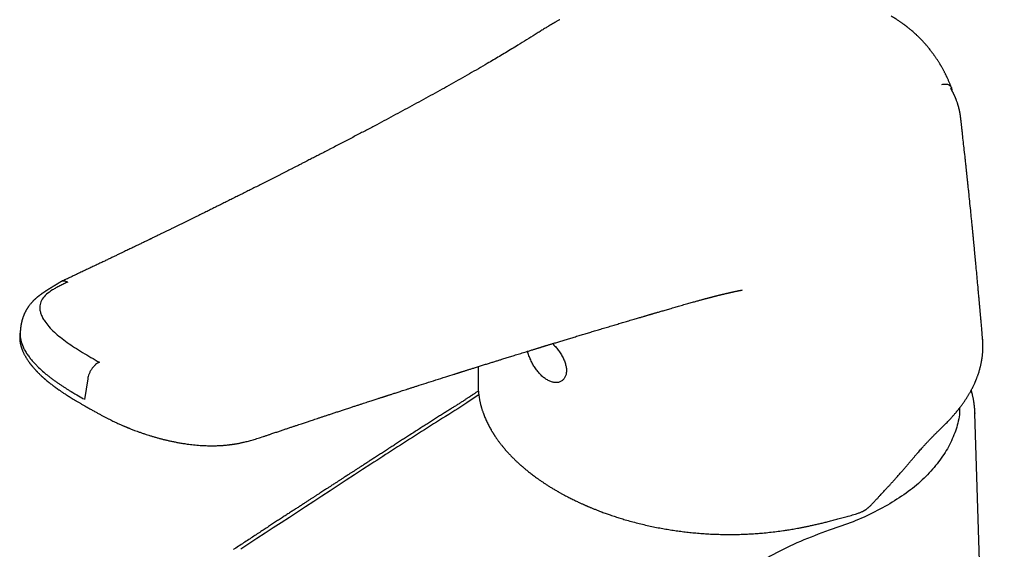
# Model space of a CAD drawing. Header units: millimetres. Extents: x 8 to 856, y 12 to 776.
# Tile 16 of 30: x 596 to 695, y 294 to 347. Entities that reach past the tile are written whole.
import ezdxf

# ---------------------------------------------------------------- set-up
doc = ezdxf.new("R2010")
doc.units = ezdxf.units.MM

msp = doc.modelspace()

# ---------------------------------------------------------------- linework, layer by layer
at = {"color": 7, "linetype": 'Continuous', "lineweight": 30}
for p, q in [((650.501, 346.949), (650.506, 346.951)), ((689.782, 340.096), (689.777, 340.111)), ((692.891, 314.887), (692.889, 314.921)), ((603.184, 310.954), (602.878, 308.866)), ((642.327, 310.31), (642.327, 310.276)), ((603.041, 308.149), (603.044, 308.147)), ((692.113, 307.519), (692.114, 307.468)), ((692.126, 307.448), (692.123, 307.521)), ((695.067, 211.971), (692.128, 307.468)), ((650.32, 299.643), (650.333, 299.636)), ((650.333, 299.636), (650.345, 299.629)), ((681.882, 298.465), (681.945, 298.533)), ((681.945, 298.533), (682.256, 298.866)), ((679.972, 297.331), (680.156, 297.385))]:
    msp.add_line(p, q, dxfattribs=at)
for points, knots in [([(650.501, 346.949), (650.494, 346.945), (650.44, 346.916), (650.345, 346.863), (650.222, 346.794), (650.113, 346.732), (650.02, 346.679), (649.944, 346.635), (649.883, 346.601), (649.838, 346.575), (649.804, 346.555), (649.779, 346.54), (649.759, 346.529), (649.74, 346.517), (649.711, 346.501), (649.672, 346.477), (649.617, 346.445), (649.553, 346.407), (649.483, 346.365), (649.389, 346.309), (649.27, 346.238), (649.126, 346.149), (648.97, 346.053), (648.801, 345.948), (648.619, 345.835), (648.43, 345.716), (648.236, 345.595), (647.818, 345.333), (647.178, 344.932), (646.395, 344.447), (645.694, 344.018), (645.078, 343.645), (644.463, 343.277), (643.853, 342.915), (643.149, 342.502), (642.349, 342.036), (641.447, 341.518), (640.539, 341.002), (639.626, 340.487), (638.707, 339.974), (637.475, 339.292), (635.924, 338.443), (634.047, 337.429), (632.62, 336.668), (631.652, 336.155), (631.149, 335.89), (630.645, 335.624), (630.136, 335.357), (629.621, 335.087), (629.097, 334.814), (628.564, 334.536), (628.02, 334.253), (627.57, 334.02), (627.218, 333.838), (626.971, 333.71), (626.728, 333.584), (626.494, 333.464), (626.269, 333.348), (626.042, 333.231), (625.814, 333.113), (625.586, 332.996), (625.371, 332.886), (625.182, 332.789), (625.017, 332.704), (624.871, 332.629), (624.725, 332.554), (624.573, 332.476), (624.394, 332.385), (624.187, 332.279), (623.949, 332.158), (623.71, 332.036), (623.471, 331.913), (623.233, 331.792), (622.984, 331.665), (622.726, 331.534), (622.463, 331.4), (622.199, 331.267), (621.937, 331.134), (621.585, 330.955), (621.145, 330.733), (620.619, 330.467), (620.107, 330.209), (619.61, 329.959), (619.124, 329.716), (618.643, 329.474), (618.162, 329.234), (617.68, 328.993), (617.199, 328.753), (616.73, 328.52), (616.273, 328.293), (615.828, 328.072), (615.375, 327.848), (614.913, 327.619), (614.439, 327.386), (614.032, 327.185), (613.694, 327.019), (613.427, 326.888), (613.158, 326.755), (612.885, 326.621), (612.609, 326.486), (612.333, 326.351), (612.06, 326.218), (611.774, 326.078), (611.477, 325.933), (611.171, 325.784), (610.88, 325.642), (610.603, 325.507), (610.364, 325.391), (610.163, 325.293), (609.997, 325.213), (609.842, 325.137), (609.708, 325.073), (609.594, 325.017), (609.498, 324.971), (609.408, 324.927), (609.303, 324.877), (609.178, 324.816), (609.028, 324.743), (608.864, 324.664), (608.686, 324.578), (608.515, 324.496), (608.353, 324.417), (608.202, 324.345), (608.043, 324.268), (607.874, 324.186), (607.695, 324.1), (607.507, 324.01), (607.308, 323.914), (607.098, 323.813), (606.862, 323.7), (606.598, 323.573), (606.305, 323.433), (605.997, 323.285), (605.672, 323.13), (605.332, 322.968), (604.976, 322.798), (604.604, 322.62), (604.216, 322.436), (603.812, 322.244), (603.393, 322.045), (602.957, 321.839), (602.514, 321.629), (602.065, 321.417), (601.61, 321.203), (601.141, 320.982), (600.764, 320.805), (600.544, 320.701), (600.484, 320.673)], [0, 0, 0, 0, 0.000449, 0.003257, 0.005774, 0.007995, 0.009919, 0.011544, 0.01272, 0.013666, 0.014365, 0.014847, 0.015218, 0.015621, 0.016056, 0.017008, 0.018086, 0.019509, 0.021002, 0.022559, 0.025496, 0.028629, 0.031965, 0.035764, 0.039794, 0.044054, 0.048419, 0.052774, 0.072118, 0.091337, 0.105, 0.11854, 0.131912, 0.145114, 0.158148, 0.177272, 0.196344, 0.215418, 0.234495, 0.253573, 0.272648, 0.310794, 0.34894, 0.387088, 0.39716, 0.407232, 0.417304, 0.427419, 0.437747, 0.448113, 0.458701, 0.469509, 0.480537, 0.485455, 0.490404, 0.49522, 0.499846, 0.504282, 0.508528, 0.513289, 0.517786, 0.522019, 0.525989, 0.528975, 0.531792, 0.534608, 0.537593, 0.540747, 0.545132, 0.549807, 0.554771, 0.55923, 0.5639, 0.56878, 0.573869, 0.579078, 0.584243, 0.58936, 0.59443, 0.6049, 0.615163, 0.625217, 0.634811, 0.644212, 0.653549, 0.662885, 0.672222, 0.681559, 0.690895, 0.699454, 0.70802, 0.716736, 0.725654, 0.734774, 0.744096, 0.749162, 0.754285, 0.759466, 0.764705, 0.770002, 0.775353, 0.780605, 0.785681, 0.791812, 0.797665, 0.803239, 0.808535, 0.813552, 0.816898, 0.820091, 0.823054, 0.825778, 0.827751, 0.829576, 0.831255, 0.832933, 0.835546, 0.838415, 0.841539, 0.844918, 0.848553, 0.851299, 0.854174, 0.857184, 0.860387, 0.863807, 0.867375, 0.871151, 0.875135, 0.879327, 0.884589, 0.890146, 0.895998, 0.902145, 0.908586, 0.915323, 0.922354, 0.92968, 0.937301, 0.945216, 0.953427, 0.961932, 0.970222, 0.978773, 0.987587, 0.996662, 1, 1, 1, 1]), ([(689.787, 340.093), (689.78, 340.11), (689.767, 340.147), (689.745, 340.203), (689.714, 340.281), (689.674, 340.381), (689.625, 340.502), (689.572, 340.629), (689.516, 340.759), (689.458, 340.891), (689.401, 341.017), (689.348, 341.13), (689.304, 341.225), (689.264, 341.307), (689.226, 341.385), (689.183, 341.473), (689.135, 341.568), (689.084, 341.669), (689.027, 341.778), (688.965, 341.894), (688.898, 342.017), (688.832, 342.135), (688.774, 342.237), (688.724, 342.322), (688.681, 342.396), (688.637, 342.47), (688.587, 342.553), (688.53, 342.646), (688.465, 342.751), (688.393, 342.862), (688.319, 342.977), (688.246, 343.086), (688.176, 343.189), (688.112, 343.282), (688.054, 343.365), (687.996, 343.446), (687.938, 343.526), (687.877, 343.609), (687.815, 343.692), (687.75, 343.778), (687.667, 343.886), (687.568, 344.012), (687.453, 344.154), (687.343, 344.287), (687.247, 344.4), (687.165, 344.494), (687.097, 344.57), (687.035, 344.64), (686.968, 344.714), (686.892, 344.796), (686.805, 344.889), (686.71, 344.988), (686.607, 345.093), (686.495, 345.204), (686.376, 345.321), (686.247, 345.443), (686.109, 345.57), (685.96, 345.704), (685.83, 345.817), (685.724, 345.907), (685.645, 345.973), (685.563, 346.04), (685.481, 346.107), (685.403, 346.169), (685.333, 346.224), (685.278, 346.267), (685.235, 346.299), (685.204, 346.323), (685.181, 346.341), (685.161, 346.355), (685.138, 346.373), (685.102, 346.4), (685.052, 346.437), (684.986, 346.486), (684.909, 346.541), (684.821, 346.604), (684.724, 346.672), (684.614, 346.747), (684.491, 346.83), (684.355, 346.918), (684.208, 347.012), (684.048, 347.111), (683.891, 347.205), (683.787, 347.264), (683.741, 347.291)], [0, 0, 0, 0, 0.005581, 0.011764, 0.018236, 0.030853, 0.044236, 0.057817, 0.07255, 0.08747, 0.102114, 0.115032, 0.126118, 0.134225, 0.143121, 0.153132, 0.16426, 0.176128, 0.18816, 0.202545, 0.217148, 0.23161, 0.244467, 0.253997, 0.26229, 0.271006, 0.281103, 0.292581, 0.305156, 0.319793, 0.334051, 0.347929, 0.361187, 0.373062, 0.383496, 0.393167, 0.404408, 0.414478, 0.425633, 0.437134, 0.448406, 0.468556, 0.487894, 0.506031, 0.522862, 0.534865, 0.545529, 0.554939, 0.564554, 0.576954, 0.590392, 0.604866, 0.620377, 0.636926, 0.654783, 0.67321, 0.692987, 0.714114, 0.736589, 0.747118, 0.757919, 0.768991, 0.780334, 0.791164, 0.800444, 0.80817, 0.813206, 0.817259, 0.82033, 0.822433, 0.824889, 0.829652, 0.836298, 0.844825, 0.855233, 0.866157, 0.878589, 0.892531, 0.907981, 0.924939, 0.943061, 0.962637, 0.983665, 1, 1, 1, 1]), ([(688.808, 340.461), (688.874, 340.474), (689.007, 340.501), (689.194, 340.506), (689.369, 340.48), (689.525, 340.419), (689.651, 340.318), (689.735, 340.212), (689.765, 340.128), (689.775, 340.102)], [0, 0, 0, 0, 0.150332, 0.303094, 0.457162, 0.612251, 0.768803, 0.926293, 1, 1, 1, 1]), ([(689.953, 339.605), (689.95, 339.611), (689.944, 339.623), (689.935, 339.642), (689.925, 339.663), (689.913, 339.686), (689.897, 339.716), (689.88, 339.749), (689.862, 339.781), (689.847, 339.809), (689.828, 339.841), (689.803, 339.885), (689.766, 339.944), (689.733, 339.997), (689.711, 340.029), (689.704, 340.039)], [0, 0, 0, 0, 0.044548, 0.09212, 0.140705, 0.196244, 0.258699, 0.349986, 0.426498, 0.486301, 0.53579, 0.64298, 0.776334, 0.933238, 1, 1, 1, 1]), ([(689.854, 339.796), (689.851, 339.826), (689.842, 339.898), (689.818, 339.998), (689.793, 340.065), (689.782, 340.096)], [0, 0, 0, 0, 0.27253, 0.660893, 1, 1, 1, 1]), ([(690.692, 337.144), (690.689, 337.175), (690.682, 337.235), (690.67, 337.317), (690.66, 337.389), (690.651, 337.449), (690.642, 337.5), (690.635, 337.543), (690.628, 337.581), (690.621, 337.62), (690.612, 337.667), (690.601, 337.723), (690.588, 337.785), (690.575, 337.848), (690.562, 337.907), (690.549, 337.96), (690.537, 338.01), (690.525, 338.06), (690.51, 338.116), (690.494, 338.177), (690.478, 338.237), (690.462, 338.294), (690.443, 338.358), (690.421, 338.433), (690.394, 338.517), (690.359, 338.623), (690.317, 338.746), (690.274, 338.861), (690.24, 338.952), (690.212, 339.022), (690.181, 339.098), (690.149, 339.175), (690.119, 339.246), (690.09, 339.312), (690.062, 339.373), (690.035, 339.433), (690.005, 339.497), (689.978, 339.555), (689.959, 339.592), (689.952, 339.606)], [0, 0, 0, 0, 0.036203, 0.068618, 0.097252, 0.122117, 0.143403, 0.160966, 0.175223, 0.189172, 0.206466, 0.230836, 0.256123, 0.281834, 0.306323, 0.327533, 0.345836, 0.365693, 0.388399, 0.413802, 0.438637, 0.461582, 0.482662, 0.516356, 0.552399, 0.585717, 0.644623, 0.703003, 0.72757, 0.756296, 0.789028, 0.822118, 0.850674, 0.877809, 0.903412, 0.927481, 0.952865, 0.98282, 1, 1, 1, 1]), ([(692.895, 314.921), (692.888, 315.002), (692.873, 315.187), (692.848, 315.471), (692.823, 315.768), (692.799, 316.047), (692.776, 316.307), (692.755, 316.548), (692.736, 316.77), (692.718, 316.97), (692.702, 317.149), (692.688, 317.309), (692.675, 317.454), (692.662, 317.602), (692.649, 317.755), (692.635, 317.912), (692.622, 318.056), (692.611, 318.18), (692.601, 318.293), (692.591, 318.403), (692.58, 318.524), (692.567, 318.667), (692.552, 318.834), (692.535, 319.026), (692.516, 319.236), (692.496, 319.46), (692.474, 319.694), (692.434, 320.133), (692.376, 320.77), (692.299, 321.603), (692.226, 322.384), (692.157, 323.114), (692.109, 323.62), (692.077, 323.947), (692.063, 324.099), (692.048, 324.25), (692.034, 324.4), (692.02, 324.548), (692.006, 324.689), (691.993, 324.82), (691.982, 324.937), (691.972, 325.043), (691.963, 325.135), (691.955, 325.216), (691.948, 325.283), (691.943, 325.34), (691.937, 325.401), (691.929, 325.476), (691.92, 325.572), (691.909, 325.685), (691.896, 325.819), (691.88, 325.976), (691.862, 326.156), (691.843, 326.356), (691.821, 326.576), (691.797, 326.814), (691.772, 327.065), (691.746, 327.321), (691.721, 327.578), (691.642, 328.359), (691.562, 329.13), (691.483, 329.892), (691.459, 330.119), (691.436, 330.346), (691.412, 330.568), (691.39, 330.779), (691.37, 330.975), (691.351, 331.152), (691.334, 331.308), (691.32, 331.443), (691.308, 331.559), (691.297, 331.66), (691.287, 331.755), (691.276, 331.852), (691.265, 331.959), (691.251, 332.085), (691.236, 332.233), (691.217, 332.402), (691.197, 332.588), (691.175, 332.79), (691.128, 333.228), (691.059, 333.859), (690.969, 334.676), (690.904, 335.261), (690.861, 335.646), (690.841, 335.83), (690.822, 336.001), (690.804, 336.159), (690.788, 336.303), (690.773, 336.433), (690.76, 336.55), (690.748, 336.654), (690.739, 336.736), (690.731, 336.806), (690.723, 336.872), (690.714, 336.952), (690.704, 337.046), (690.696, 337.112), (690.692, 337.147)], [0, 0, 0, 0, 0.01078, 0.024807, 0.037982, 0.050519, 0.062171, 0.072939, 0.082822, 0.091821, 0.099797, 0.10692, 0.113275, 0.119269, 0.126826, 0.133833, 0.140288, 0.146193, 0.1506, 0.155484, 0.160921, 0.16691, 0.174761, 0.183395, 0.192812, 0.203012, 0.213683, 0.224332, 0.262139, 0.299592, 0.336689, 0.367538, 0.398092, 0.40491, 0.411713, 0.418502, 0.425275, 0.432033, 0.438463, 0.444329, 0.44963, 0.454367, 0.458539, 0.462147, 0.465189, 0.467667, 0.469844, 0.473432, 0.477756, 0.482818, 0.488617, 0.495843, 0.503962, 0.512971, 0.522872, 0.533664, 0.545075, 0.556657, 0.56823, 0.579794, 0.66213, 0.672389, 0.682641, 0.692886, 0.703077, 0.712652, 0.721446, 0.729459, 0.736693, 0.742523, 0.747723, 0.752295, 0.756278, 0.76052, 0.765354, 0.770781, 0.777651, 0.785283, 0.793677, 0.802833, 0.81275, 0.852899, 0.888354, 0.923439, 0.932263, 0.940592, 0.948327, 0.955468, 0.962016, 0.96787, 0.973151, 0.977859, 0.981995, 0.984331, 0.987308, 0.990949, 0.995256, 1, 1, 1, 1]), ([(600.38, 320.613), (600.373, 320.608), (600.352, 320.593), (600.313, 320.567), (600.261, 320.533), (600.197, 320.492), (600.124, 320.446), (600.059, 320.405), (600.007, 320.373), (599.972, 320.351), (599.94, 320.331), (599.908, 320.311), (599.875, 320.291), (599.84, 320.27), (599.805, 320.248), (599.771, 320.228), (599.742, 320.21), (599.719, 320.195), (599.699, 320.183), (599.679, 320.171), (599.658, 320.158), (599.634, 320.143), (599.605, 320.125), (599.571, 320.105), (599.536, 320.083), (599.504, 320.064), (599.477, 320.047), (599.451, 320.031), (599.422, 320.013), (599.387, 319.992), (599.347, 319.967), (599.308, 319.943), (599.274, 319.922), (599.248, 319.906), (599.223, 319.89), (599.194, 319.872), (599.158, 319.85), (599.122, 319.827), (599.089, 319.806), (599.061, 319.788), (599.032, 319.769), (598.998, 319.748), (598.963, 319.725), (598.928, 319.702), (598.896, 319.681), (598.867, 319.662), (598.839, 319.644), (598.808, 319.623), (598.773, 319.6), (598.738, 319.576), (598.709, 319.556), (598.682, 319.537), (598.654, 319.518), (598.621, 319.495), (598.585, 319.47), (598.546, 319.442), (598.508, 319.415), (598.474, 319.39), (598.445, 319.369), (598.42, 319.35), (598.391, 319.328), (598.357, 319.302), (598.321, 319.275), (598.287, 319.248), (598.253, 319.222), (598.222, 319.197), (598.18, 319.163), (598.136, 319.127), (598.074, 319.075), (598.017, 319.026), (597.962, 318.977), (597.913, 318.933), (597.868, 318.891), (597.82, 318.845), (597.77, 318.796), (597.721, 318.747), (597.669, 318.694), (597.613, 318.633), (597.544, 318.558), (597.47, 318.471), (597.393, 318.378), (597.324, 318.288), (597.269, 318.213), (597.228, 318.155), (597.198, 318.112), (597.168, 318.067), (597.139, 318.022), (597.107, 317.972), (597.076, 317.92), (597.044, 317.866), (597.014, 317.814), (596.987, 317.765), (596.961, 317.717), (596.936, 317.668), (596.91, 317.618), (596.885, 317.565), (596.858, 317.509), (596.831, 317.449), (596.807, 317.393), (596.782, 317.333), (596.754, 317.264), (596.724, 317.185), (596.697, 317.108), (596.67, 317.029), (596.646, 316.953), (596.625, 316.882), (596.605, 316.813), (596.586, 316.74), (596.568, 316.666), (596.551, 316.593), (596.534, 316.517), (596.519, 316.441), (596.505, 316.367), (596.493, 316.293), (596.48, 316.215), (596.469, 316.137), (596.459, 316.058), (596.449, 315.973), (596.441, 315.885), (596.434, 315.806), (596.429, 315.731), (596.424, 315.658), (596.421, 315.591), (596.418, 315.533), (596.417, 315.48), (596.416, 315.441), (596.415, 315.421), (596.415, 315.417)], [0, 0, 0, 0, 0.006919, 0.020165, 0.034738, 0.051016, 0.068889, 0.086418, 0.095195, 0.10259, 0.108934, 0.115534, 0.122849, 0.129094, 0.136638, 0.143799, 0.149628, 0.154122, 0.157871, 0.161764, 0.165811, 0.170241, 0.175916, 0.182917, 0.189886, 0.196455, 0.201257, 0.205791, 0.211101, 0.218151, 0.225815, 0.233751, 0.240448, 0.244668, 0.248815, 0.254254, 0.261001, 0.26888, 0.274853, 0.279403, 0.284687, 0.290963, 0.297935, 0.304253, 0.310456, 0.315749, 0.32037, 0.326007, 0.332951, 0.339546, 0.34518, 0.349316, 0.354364, 0.361047, 0.368915, 0.375881, 0.382611, 0.388702, 0.393749, 0.397879, 0.402959, 0.409638, 0.417022, 0.422721, 0.427251, 0.432676, 0.439456, 0.452804, 0.4632, 0.474667, 0.485973, 0.495192, 0.503415, 0.512792, 0.523268, 0.532952, 0.542509, 0.554455, 0.567909, 0.585249, 0.601844, 0.617766, 0.631786, 0.639999, 0.646408, 0.652822, 0.661423, 0.668159, 0.676597, 0.685368, 0.693137, 0.700145, 0.707367, 0.714414, 0.721661, 0.729217, 0.737184, 0.745798, 0.754141, 0.760775, 0.770343, 0.782482, 0.792327, 0.801566, 0.813459, 0.821822, 0.829161, 0.839889, 0.849341, 0.85711, 0.867199, 0.877655, 0.885588, 0.894241, 0.904976, 0.914272, 0.922461, 0.933768, 0.945047, 0.95398, 0.962353, 0.971935, 0.979897, 0.986174, 0.992893, 0.998759, 1, 1, 1, 1]), ([(601.186, 320.647), (601.053, 320.584), (600.786, 320.459), (600.386, 320.265), (600.009, 320.068), (599.535, 319.794), (599.027, 319.425), (598.588, 318.929), (598.379, 318.391), (598.374, 317.9), (598.483, 317.468), (598.645, 317.094), (598.906, 316.659), (599.294, 316.165), (599.821, 315.628), (600.439, 315.096), (601.113, 314.588), (601.864, 314.081), (602.66, 313.589), (603.504, 313.094), (604.071, 312.77), (604.354, 312.607)], [0, 0, 0, 0, 0.031187, 0.062344, 0.09519, 0.124565, 0.186985, 0.249299, 0.311722, 0.374427, 0.414618, 0.456288, 0.499723, 0.56091, 0.624631, 0.685972, 0.749677, 0.808991, 0.874499, 0.937223, 1, 1, 1, 1]), ([(601.185, 320.648), (601.124, 320.671), (601.001, 320.72), (600.815, 320.746), (600.633, 320.73), (600.486, 320.684), (600.411, 320.628), (600.384, 320.608)], [0, 0, 0, 0, 0.2072369, 0.4238775, 0.6474515, 0.8745732, 1, 1, 1, 1]), ([(603.044, 308.146), (603.104, 308.112), (603.274, 308.014), (603.551, 307.857), (603.87, 307.679), (604.173, 307.511), (604.461, 307.354), (604.735, 307.208), (604.997, 307.072), (605.246, 306.944), (605.484, 306.826), (605.709, 306.716), (605.92, 306.615), (606.115, 306.523), (606.295, 306.441), (606.46, 306.367), (606.607, 306.301), (606.738, 306.244), (606.852, 306.195), (606.95, 306.153), (607.032, 306.119), (607.1, 306.09), (607.154, 306.068), (607.198, 306.05), (607.238, 306.033), (607.283, 306.015), (607.341, 305.991), (607.434, 305.954), (607.561, 305.903), (607.721, 305.84), (607.918, 305.765), (608.154, 305.677), (608.434, 305.576), (608.736, 305.471), (609.034, 305.371), (609.327, 305.277), (609.613, 305.189), (609.915, 305.101), (610.221, 305.015), (610.53, 304.932), (610.842, 304.853), (611.168, 304.775), (611.508, 304.699), (611.862, 304.626), (612.231, 304.555), (612.614, 304.488), (612.978, 304.432), (613.32, 304.385), (613.639, 304.346), (613.964, 304.312), (614.29, 304.283), (614.608, 304.261), (614.905, 304.246), (615.18, 304.236), (615.434, 304.231), (615.673, 304.23), (615.896, 304.233), (616.104, 304.238), (616.293, 304.245), (616.465, 304.253), (616.619, 304.262), (616.76, 304.273), (616.891, 304.283), (617.038, 304.296), (617.21, 304.314), (617.368, 304.332), (617.491, 304.348), (617.568, 304.358), (617.632, 304.367), (617.679, 304.373), (617.714, 304.379), (617.747, 304.383), (617.784, 304.389), (617.827, 304.395), (617.877, 304.403), (617.947, 304.414), (618.041, 304.43), (618.16, 304.451), (618.289, 304.474), (618.424, 304.501), (618.564, 304.529), (618.709, 304.561), (618.879, 304.599), (619.074, 304.646), (619.295, 304.702), (619.524, 304.764), (619.762, 304.831), (620.009, 304.905), (620.265, 304.984), (620.528, 305.069), (620.8, 305.158), (621.081, 305.253), (621.367, 305.349), (621.69, 305.459), (622.042, 305.577), (622.418, 305.704), (622.779, 305.825), (623.124, 305.941), (623.452, 306.051), (623.763, 306.155), (624.056, 306.253), (624.335, 306.346), (624.586, 306.43), (624.811, 306.505), (625.012, 306.572), (625.207, 306.637), (625.402, 306.702), (625.604, 306.769), (625.831, 306.844), (626.082, 306.928), (626.36, 307.02), (626.652, 307.117), (626.961, 307.219), (627.286, 307.327), (627.628, 307.44), (627.985, 307.558), (628.357, 307.68), (628.744, 307.808), (629.146, 307.939), (629.532, 308.066), (629.892, 308.184), (630.217, 308.29), (630.525, 308.391), (630.818, 308.487), (631.096, 308.577), (631.353, 308.661), (631.59, 308.738), (631.808, 308.809), (632.012, 308.875), (632.202, 308.937), (632.369, 308.991), (632.515, 309.039), (632.641, 309.079), (632.756, 309.117), (632.859, 309.15), (632.951, 309.18), (633.025, 309.204), (633.082, 309.222), (633.126, 309.237), (633.17, 309.251), (633.221, 309.267), (633.279, 309.286), (633.36, 309.312), (633.465, 309.346), (633.599, 309.389), (633.75, 309.438), (633.92, 309.493), (634.106, 309.553), (634.308, 309.618), (634.527, 309.689), (634.763, 309.765), (635.017, 309.846), (635.287, 309.933), (635.574, 310.025), (635.871, 310.12), (636.386, 310.285), (637.128, 310.522), (638.095, 310.83), (639.032, 311.128), (639.674, 311.331), (640.023, 311.441), (640.116, 311.47), (640.203, 311.498), (640.279, 311.522), (640.343, 311.542), (640.395, 311.558), (640.441, 311.573), (640.487, 311.587), (640.538, 311.603), (640.596, 311.622), (640.663, 311.643), (640.749, 311.67), (640.858, 311.704), (640.992, 311.746), (641.13, 311.79), (641.269, 311.834), (641.408, 311.877), (641.557, 311.924), (641.716, 311.974), (641.886, 312.027), (642.065, 312.083), (642.327, 312.165), (642.661, 312.27), (643.061, 312.395), (643.442, 312.514), (643.805, 312.627), (644.15, 312.735), (644.477, 312.836), (644.766, 312.926), (645.018, 313.005), (645.243, 313.074), (645.47, 313.145), (645.706, 313.218), (645.953, 313.294), (646.211, 313.374), (646.474, 313.455), (646.74, 313.537), (647.011, 313.621), (647.251, 313.695), (647.458, 313.758), (647.629, 313.811), (647.794, 313.862), (647.949, 313.909), (648.088, 313.952), (648.213, 313.99), (648.32, 314.023), (648.412, 314.051), (648.486, 314.074), (648.544, 314.092), (648.59, 314.106), (648.636, 314.12), (648.691, 314.137), (648.761, 314.158), (648.841, 314.183), (648.928, 314.21), (649.024, 314.239), (649.131, 314.271), (649.25, 314.308), (649.381, 314.348), (649.516, 314.389), (649.654, 314.431), (649.884, 314.501), (650.208, 314.6), (650.631, 314.729), (651.065, 314.861), (651.511, 314.996), (651.969, 315.135), (652.439, 315.277), (652.915, 315.421), (653.396, 315.566), (653.881, 315.711), (654.379, 315.861), (654.89, 316.014), (655.415, 316.171), (655.85, 316.3), (656.191, 316.401), (656.435, 316.474), (656.681, 316.547), (656.93, 316.62), (657.179, 316.694), (657.436, 316.77), (657.695, 316.846), (657.95, 316.921), (658.188, 316.991), (658.397, 317.052), (658.58, 317.106), (658.738, 317.152), (658.882, 317.195), (659.014, 317.233), (659.132, 317.268), (659.242, 317.3), (659.342, 317.329), (659.431, 317.355), (659.508, 317.378), (659.57, 317.396), (659.626, 317.412), (659.681, 317.428), (659.746, 317.447), (659.825, 317.47), (659.916, 317.497), (660.028, 317.53), (660.161, 317.569), (660.319, 317.615), (660.494, 317.666), (660.682, 317.72), (660.881, 317.778), (661.09, 317.839), (661.315, 317.905), (661.555, 317.974), (661.805, 318.047), (662.057, 318.12), (662.302, 318.19), (662.556, 318.264), (662.818, 318.339), (663.085, 318.415), (663.336, 318.487), (663.572, 318.554), (663.792, 318.616), (663.996, 318.674), (664.185, 318.726), (664.359, 318.775), (664.516, 318.818), (664.651, 318.855), (664.771, 318.888), (664.883, 318.919), (665.004, 318.952), (665.133, 318.986), (665.249, 319.018), (665.35, 319.044), (665.427, 319.065), (665.497, 319.083), (665.548, 319.097), (665.585, 319.106), (665.611, 319.113), (665.641, 319.121), (665.682, 319.132), (665.734, 319.145), (665.795, 319.161), (665.862, 319.178), (665.933, 319.197), (666.004, 319.215), (666.07, 319.232), (666.142, 319.25), (666.217, 319.269), (666.294, 319.288), (666.368, 319.306), (666.443, 319.325), (666.523, 319.345), (666.603, 319.364), (666.688, 319.385), (666.782, 319.408), (666.888, 319.433), (667, 319.459), (667.108, 319.485), (667.206, 319.508), (667.293, 319.528), (667.377, 319.547), (667.464, 319.567), (667.556, 319.588), (667.641, 319.607), (667.716, 319.624), (667.78, 319.638), (667.838, 319.651), (667.889, 319.662), (667.938, 319.672), (667.99, 319.683), (668.06, 319.699), (668.143, 319.716), (668.238, 319.737), (668.332, 319.756), (668.426, 319.775), (668.499, 319.79), (668.552, 319.801), (668.585, 319.808), (668.616, 319.814), (668.647, 319.82), (668.681, 319.827), (668.716, 319.834), (668.746, 319.84), (668.772, 319.845), (668.791, 319.848), (668.801, 319.85), (668.8, 319.85), (668.8, 319.85)], [0, 0, 0, 0, 0.002957, 0.008415, 0.013619, 0.018569, 0.023183, 0.027552, 0.031675, 0.035553, 0.039258, 0.042706, 0.0459, 0.048838, 0.051521, 0.053949, 0.05612, 0.058026, 0.059678, 0.061078, 0.062261, 0.063216, 0.063994, 0.064596, 0.065076, 0.065706, 0.066525, 0.067532, 0.069655, 0.071901, 0.074266, 0.077844, 0.081667, 0.085733, 0.090045, 0.093606, 0.097336, 0.101241, 0.10532, 0.109109, 0.113036, 0.117102, 0.121306, 0.125648, 0.130128, 0.134748, 0.139508, 0.143209, 0.146988, 0.150847, 0.15476, 0.158525, 0.1621, 0.165289, 0.168308, 0.171156, 0.173833, 0.176338, 0.178674, 0.180719, 0.182612, 0.184354, 0.185944, 0.187496, 0.189849, 0.192412, 0.193477, 0.194531, 0.195365, 0.195949, 0.196346, 0.196734, 0.197207, 0.197765, 0.198407, 0.199134, 0.200497, 0.202081, 0.203798, 0.205605, 0.207503, 0.209491, 0.211571, 0.214579, 0.21776, 0.221114, 0.224638, 0.228407, 0.232347, 0.236459, 0.240744, 0.245202, 0.24983, 0.25444, 0.260683, 0.266682, 0.272437, 0.277951, 0.283224, 0.288167, 0.292876, 0.297351, 0.301591, 0.305006, 0.308251, 0.311331, 0.314448, 0.317727, 0.321169, 0.325435, 0.329927, 0.334645, 0.339589, 0.344867, 0.35038, 0.356128, 0.362112, 0.36833, 0.374784, 0.381466, 0.386926, 0.392132, 0.397083, 0.40178, 0.406223, 0.410412, 0.414129, 0.41762, 0.420885, 0.423924, 0.426737, 0.428909, 0.430924, 0.432771, 0.43443, 0.435902, 0.437179, 0.437979, 0.438607, 0.439297, 0.440109, 0.441043, 0.4421, 0.44395, 0.446085, 0.448505, 0.45121, 0.4542, 0.457414, 0.460903, 0.464668, 0.468707, 0.47302, 0.477609, 0.4824, 0.487192, 0.502193, 0.517833, 0.533366, 0.546947, 0.548466, 0.549984, 0.551394, 0.552608, 0.553626, 0.554447, 0.555072, 0.555831, 0.556622, 0.557517, 0.558572, 0.55979, 0.561632, 0.563755, 0.566158, 0.568187, 0.57038, 0.572737, 0.575258, 0.577943, 0.580792, 0.583768, 0.590367, 0.596678, 0.602701, 0.608436, 0.613883, 0.619042, 0.623914, 0.62754, 0.631001, 0.634545, 0.638262, 0.642153, 0.646217, 0.650455, 0.654557, 0.65881, 0.663214, 0.665879, 0.668597, 0.67126, 0.673678, 0.675888, 0.67784, 0.679531, 0.680964, 0.682137, 0.683051, 0.683706, 0.684287, 0.6852, 0.686327, 0.687576, 0.688949, 0.690445, 0.692063, 0.693986, 0.696056, 0.698197, 0.700359, 0.702542, 0.708988, 0.715609, 0.722405, 0.729377, 0.736525, 0.74387, 0.751441, 0.758803, 0.766367, 0.774132, 0.782099, 0.790267, 0.798637, 0.802383, 0.806168, 0.809993, 0.813856, 0.817758, 0.821585, 0.825832, 0.829793, 0.833468, 0.836857, 0.839509, 0.841956, 0.844197, 0.846232, 0.848062, 0.849686, 0.851337, 0.852702, 0.853817, 0.854889, 0.855597, 0.856408, 0.857418, 0.858629, 0.860039, 0.86165, 0.863804, 0.866235, 0.868944, 0.87193, 0.874924, 0.878152, 0.881615, 0.885313, 0.889243, 0.893174, 0.896953, 0.90058, 0.904924, 0.909029, 0.912894, 0.916519, 0.919905, 0.923051, 0.925957, 0.928624, 0.931051, 0.933239, 0.93485, 0.936579, 0.938441, 0.940437, 0.942567, 0.943833, 0.945093, 0.946168, 0.947042, 0.947489, 0.947857, 0.948263, 0.9489, 0.949772, 0.950678, 0.951746, 0.952911, 0.954013, 0.955043, 0.956002, 0.957365, 0.958552, 0.959564, 0.960844, 0.962086, 0.963316, 0.964582, 0.966066, 0.967762, 0.969542, 0.971381, 0.972864, 0.97421, 0.975485, 0.97686, 0.978342, 0.979879, 0.980932, 0.981998, 0.98297, 0.983784, 0.984489, 0.985326, 0.986328, 0.987943, 0.989434, 0.991058, 0.992658, 0.994196, 0.994848, 0.995447, 0.995949, 0.996483, 0.99716, 0.997856, 0.998422, 0.998953, 0.999586, 0.999978, 1, 1, 1, 1]), ([(596.424, 315.658), (596.423, 315.65), (596.416, 315.616), (596.406, 315.56), (596.395, 315.485), (596.386, 315.414), (596.379, 315.342), (596.374, 315.273), (596.371, 315.208), (596.369, 315.149), (596.369, 315.097), (596.369, 315.048), (596.37, 314.995), (596.373, 314.939), (596.376, 314.884), (596.38, 314.837), (596.384, 314.793), (596.389, 314.746), (596.396, 314.691), (596.405, 314.63), (596.414, 314.571), (596.424, 314.519), (596.433, 314.472), (596.443, 314.423), (596.456, 314.369), (596.469, 314.313), (596.484, 314.259), (596.497, 314.211), (596.511, 314.164), (596.527, 314.111), (596.546, 314.051), (596.567, 313.988), (596.587, 313.934), (596.604, 313.888), (596.62, 313.846), (596.639, 313.799), (596.671, 313.721), (596.715, 313.619), (596.771, 313.5), (596.826, 313.391), (596.883, 313.285), (596.94, 313.182), (597.007, 313.069), (597.084, 312.944), (597.173, 312.807), (597.245, 312.703), (597.297, 312.63), (597.328, 312.587), (597.362, 312.541), (597.401, 312.489), (597.444, 312.433), (597.489, 312.375), (597.531, 312.321), (597.57, 312.273), (597.604, 312.231), (597.648, 312.177), (597.708, 312.106), (597.787, 312.014), (597.877, 311.914), (597.956, 311.827), (598.018, 311.761), (598.056, 311.72), (598.087, 311.688), (598.111, 311.663), (598.136, 311.637), (598.166, 311.606), (598.207, 311.564), (598.274, 311.497), (598.364, 311.408), (598.477, 311.3), (598.572, 311.211), (598.645, 311.145), (598.69, 311.104), (598.727, 311.071), (598.757, 311.044), (598.78, 311.024), (598.801, 311.005), (598.826, 310.983), (598.859, 310.954), (598.9, 310.918), (598.949, 310.876), (599.005, 310.828), (599.099, 310.749), (599.227, 310.643), (599.388, 310.514), (599.545, 310.391), (599.667, 310.297), (599.756, 310.23), (599.812, 310.189), (599.868, 310.147), (599.923, 310.107), (599.974, 310.07), (600.017, 310.038), (600.051, 310.014), (600.076, 309.996), (600.105, 309.975), (600.146, 309.946), (600.205, 309.904), (600.279, 309.852), (600.366, 309.792), (600.468, 309.722), (600.582, 309.644), (600.708, 309.56), (600.844, 309.47), (600.995, 309.373), (601.16, 309.267), (601.338, 309.155), (601.532, 309.035), (601.74, 308.909), (601.962, 308.775), (602.199, 308.635), (602.449, 308.489), (602.712, 308.337), (602.91, 308.222), (603.021, 308.159), (603.04, 308.148)], [0, 0, 0, 0, 0.002133, 0.00934, 0.016535, 0.024326, 0.031294, 0.038831, 0.045764, 0.051906, 0.057419, 0.062439, 0.067861, 0.074768, 0.080632, 0.085792, 0.090258, 0.094871, 0.101326, 0.108605, 0.115519, 0.121357, 0.126226, 0.131658, 0.137761, 0.144668, 0.150971, 0.156318, 0.160842, 0.167113, 0.174482, 0.182117, 0.188914, 0.193664, 0.198248, 0.203693, 0.210063, 0.225988, 0.239642, 0.252266, 0.265209, 0.277747, 0.289271, 0.306132, 0.323029, 0.339471, 0.344782, 0.349981, 0.35538, 0.361895, 0.369586, 0.376454, 0.383671, 0.389849, 0.394871, 0.399523, 0.410361, 0.422031, 0.43508, 0.449535, 0.455861, 0.461164, 0.465445, 0.468704, 0.471227, 0.475496, 0.481119, 0.488093, 0.5023, 0.51699, 0.532149, 0.538661, 0.544314, 0.548965, 0.552613, 0.555258, 0.557483, 0.560433, 0.564553, 0.569587, 0.575537, 0.582395, 0.589535, 0.60913, 0.627708, 0.645294, 0.662616, 0.668733, 0.674859, 0.680995, 0.687142, 0.692906, 0.697549, 0.701174, 0.70378, 0.705761, 0.710617, 0.716951, 0.724764, 0.734049, 0.744783, 0.756964, 0.769773, 0.783867, 0.799246, 0.81591, 0.833858, 0.85309, 0.873604, 0.8954, 0.918476, 0.942831, 0.967994, 0.994394, 1, 1, 1, 1]), ([(596.429, 315.417), (596.424, 315.38), (596.389, 315.13), (596.509, 314.639), (596.73, 314.063), (597, 313.594), (597.237, 313.242), (597.489, 312.916), (597.746, 312.617), (598.002, 312.344), (598.34, 312.007), (598.741, 311.643), (599.161, 311.295), (599.487, 311.041), (599.755, 310.839), (600.023, 310.646), (600.29, 310.46), (600.554, 310.281), (600.816, 310.11), (601.074, 309.945), (601.493, 309.683), (602.06, 309.342), (602.549, 309.057), (602.78, 308.923)], [0, 0, 0, 0, 0.016088, 0.110309, 0.20663, 0.260477, 0.311006, 0.358212, 0.40207, 0.44255, 0.479637, 0.553684, 0.609009, 0.642045, 0.674232, 0.705568, 0.736047, 0.76567, 0.79444, 0.822357, 0.849422, 0.928922, 1, 1, 1, 1]), ([(688.9, 306.16), (688.96, 306.218), (689.077, 306.331), (689.243, 306.498), (689.396, 306.655), (689.538, 306.803), (689.668, 306.943), (689.787, 307.073), (689.895, 307.193), (689.993, 307.304), (690.081, 307.406), (690.159, 307.497), (690.228, 307.579), (690.288, 307.652), (690.34, 307.715), (690.383, 307.768), (690.418, 307.811), (690.448, 307.848), (690.478, 307.886), (690.508, 307.924), (690.542, 307.967), (690.58, 308.015), (690.625, 308.074), (690.68, 308.145), (690.741, 308.227), (690.808, 308.317), (690.886, 308.424), (690.972, 308.544), (691.063, 308.675), (691.149, 308.802), (691.23, 308.924), (691.307, 309.044), (691.38, 309.159), (691.451, 309.275), (691.522, 309.393), (691.596, 309.519), (691.672, 309.652), (691.75, 309.795), (691.829, 309.944), (691.906, 310.095), (691.978, 310.241), (692.042, 310.377), (692.092, 310.485), (692.129, 310.569), (692.155, 310.628), (692.176, 310.679), (692.192, 310.715), (692.202, 310.74), (692.211, 310.761), (692.222, 310.786), (692.235, 310.818), (692.251, 310.858), (692.269, 310.905), (692.294, 310.967), (692.325, 311.047), (692.362, 311.146), (692.401, 311.254), (692.449, 311.392), (692.502, 311.551), (692.556, 311.728), (692.603, 311.891), (692.642, 312.033), (692.673, 312.156), (692.699, 312.266), (692.724, 312.378), (692.749, 312.495), (692.769, 312.595), (692.785, 312.678), (692.796, 312.74), (692.807, 312.8), (692.815, 312.854), (692.823, 312.899), (692.828, 312.935), (692.832, 312.962), (692.836, 312.988), (692.841, 313.021), (692.848, 313.068), (692.856, 313.129), (692.865, 313.203), (692.875, 313.287), (692.885, 313.378), (692.896, 313.498), (692.908, 313.651), (692.918, 313.838), (692.924, 314.006), (692.926, 314.153), (692.926, 314.276), (692.924, 314.397), (692.921, 314.51), (692.916, 314.612), (692.911, 314.702), (692.907, 314.782), (692.902, 314.85), (692.898, 314.894), (692.897, 314.913)], [0, 0, 0, 0, 0.022287, 0.043331, 0.063135, 0.081703, 0.099038, 0.115141, 0.130015, 0.143662, 0.156082, 0.167277, 0.177249, 0.185996, 0.193678, 0.200081, 0.205205, 0.209466, 0.213538, 0.218599, 0.223388, 0.228882, 0.236039, 0.24451, 0.254295, 0.265305, 0.276397, 0.292411, 0.307838, 0.322679, 0.336933, 0.350601, 0.364345, 0.377055, 0.390639, 0.405097, 0.420433, 0.436648, 0.453746, 0.471299, 0.488045, 0.503319, 0.517119, 0.524558, 0.53147, 0.537207, 0.541411, 0.543696, 0.545669, 0.548438, 0.552018, 0.556409, 0.561609, 0.567617, 0.577196, 0.588296, 0.600759, 0.613116, 0.634019, 0.653439, 0.671381, 0.687852, 0.699972, 0.711648, 0.723871, 0.736668, 0.750038, 0.756814, 0.763728, 0.770552, 0.77646, 0.78138, 0.78531, 0.788252, 0.790293, 0.793957, 0.799121, 0.805784, 0.813946, 0.82347, 0.833444, 0.843704, 0.863251, 0.883758, 0.905226, 0.918571, 0.932263, 0.945859, 0.958208, 0.969251, 0.978826, 0.987142, 0.994199, 1, 1, 1, 1]), ([(649.783, 314.471), (649.829, 314.425), (649.925, 314.33), (650.068, 314.174), (650.213, 314.006), (650.353, 313.827), (650.485, 313.645), (650.61, 313.455), (650.727, 313.259), (650.834, 313.058), (650.928, 312.856), (651.008, 312.655), (651.073, 312.456), (651.123, 312.26), (651.158, 312.069), (651.176, 311.885), (651.178, 311.71), (651.164, 311.545), (651.135, 311.389), (651.091, 311.243), (651.032, 311.108), (650.958, 310.984), (650.871, 310.874), (650.77, 310.778), (650.655, 310.697), (650.526, 310.633), (650.386, 310.587), (650.239, 310.563), (650.085, 310.559), (649.927, 310.575), (649.763, 310.61), (649.598, 310.665), (649.432, 310.737), (649.321, 310.799), (649.266, 310.831)], [0, 0, 0, 0, 0.026154, 0.054368, 0.084213, 0.114154, 0.144097, 0.173946, 0.205435, 0.237035, 0.268634, 0.300121, 0.331737, 0.363471, 0.395203, 0.426819, 0.457903, 0.489093, 0.520288, 0.551378, 0.583189, 0.615105, 0.647021, 0.678833, 0.712059, 0.745416, 0.77876, 0.81197, 0.84357, 0.875303, 0.90703, 0.938624, 0.969312, 1, 1, 1, 1]), ([(649.266, 310.831), (649.215, 310.86), (649.111, 310.92), (648.956, 311.03), (648.8, 311.154), (648.649, 311.29), (648.502, 311.439), (648.361, 311.598), (648.224, 311.767), (648.093, 311.946), (647.969, 312.132), (647.853, 312.324), (647.743, 312.523), (647.639, 312.728), (647.543, 312.94), (647.455, 313.156), (647.378, 313.374), (647.32, 313.558), (647.293, 313.667), (647.283, 313.705)], [0, 0, 0, 0, 0.057531, 0.115903, 0.174702, 0.234376, 0.291907, 0.350242, 0.40898, 0.468533, 0.527275, 0.586754, 0.646599, 0.70718, 0.770482, 0.834196, 0.89921, 0.964678, 1, 1, 1, 1]), ([(604.354, 312.607), (604.293, 312.577), (604.166, 312.515), (603.972, 312.368), (603.78, 312.182), (603.601, 311.958), (603.445, 311.709), (603.321, 311.45), (603.231, 311.195), (603.199, 311.033), (603.184, 310.954)], [0, 0, 0, 0, 0.116931, 0.240315, 0.36845, 0.499159, 0.629988, 0.758469, 0.882392, 1, 1, 1, 1]), ([(642.313, 312.161), (642.313, 312.155), (642.313, 312.08), (642.314, 311.878), (642.313, 311.561), (642.313, 311.276), (642.312, 311.081), (642.311, 310.972), (642.311, 310.866), (642.31, 310.765), (642.31, 310.674), (642.31, 310.594), (642.311, 310.524), (642.311, 310.466), (642.311, 310.419), (642.312, 310.384), (642.312, 310.356), (642.312, 310.336), (642.313, 310.32), (642.313, 310.312), (642.313, 310.309)], [0, 0, 0, 0, 0.01049, 0.124632, 0.334885, 0.535121, 0.595988, 0.65587, 0.714769, 0.770732, 0.820653, 0.86233, 0.898577, 0.929415, 0.95116, 0.969142, 0.980665, 0.990039, 0.996395, 1, 1, 1, 1]), ([(642.313, 310.299), (642.314, 310.269), (642.315, 310.204), (642.319, 310.106), (642.324, 310.002), (642.328, 309.933), (642.33, 309.898)], [0, 0, 0, 0, 0.215493, 0.456654, 0.723709, 1, 1, 1, 1]), ([(642.343, 309.73), (642.343, 309.73), (642.299, 309.699), (642.215, 309.641), (642.095, 309.558), (641.986, 309.484), (641.888, 309.417), (641.8, 309.358), (641.724, 309.307), (641.661, 309.264), (641.608, 309.229), (641.56, 309.197), (641.51, 309.163), (641.452, 309.125), (641.382, 309.079), (641.299, 309.024), (641.202, 308.96), (641.093, 308.89), (640.974, 308.812), (640.843, 308.728), (640.702, 308.637), (640.509, 308.513), (640.263, 308.357), (639.962, 308.166), (639.64, 307.963), (639.296, 307.746), (638.932, 307.516), (638.553, 307.276), (638.161, 307.027), (637.755, 306.769), (637.336, 306.501), (636.902, 306.225), (636.455, 305.938), (635.995, 305.643), (635.555, 305.361), (635.139, 305.093), (634.748, 304.842), (634.352, 304.587), (633.958, 304.332), (633.553, 304.071), (633.143, 303.807), (632.729, 303.539), (632.332, 303.282), (631.951, 303.036), (631.586, 302.8), (631.238, 302.574), (630.915, 302.365), (630.616, 302.171), (630.34, 301.993), (630.077, 301.823), (629.829, 301.661), (629.594, 301.509), (629.382, 301.372), (629.193, 301.249), (629.025, 301.14), (628.868, 301.039), (628.723, 300.945), (628.591, 300.859), (628.47, 300.781), (628.357, 300.707), (628.242, 300.633), (628.117, 300.552), (627.98, 300.463), (627.83, 300.366), (627.691, 300.276), (627.564, 300.194), (627.449, 300.119), (627.322, 300.037), (627.182, 299.946), (627.031, 299.848), (626.857, 299.735), (626.658, 299.606), (626.433, 299.46), (626.191, 299.304), (625.943, 299.142), (625.689, 298.978), (625.431, 298.81), (625.159, 298.634), (624.874, 298.449), (624.576, 298.255), (624.264, 298.053), (623.94, 297.842), (623.602, 297.622), (623.25, 297.393), (622.886, 297.156), (622.508, 296.91), (622.117, 296.655), (621.713, 296.391), (621.296, 296.118), (620.865, 295.837), (620.415, 295.542), (619.943, 295.233), (619.45, 294.91), (618.943, 294.576), (618.422, 294.234), (618.038, 293.981), (617.828, 293.842), (617.796, 293.821)], [0, 0, 0, 0, 0.000058, 0.005752, 0.010954, 0.015663, 0.01988, 0.023604, 0.026835, 0.02957, 0.031677, 0.033482, 0.03556, 0.037964, 0.040694, 0.044261, 0.048267, 0.052711, 0.057594, 0.062918, 0.068682, 0.074797, 0.086412, 0.098532, 0.111157, 0.125239, 0.139892, 0.155114, 0.170906, 0.187269, 0.204201, 0.221704, 0.239778, 0.258422, 0.277638, 0.293138, 0.30899, 0.325196, 0.341338, 0.356985, 0.374469, 0.39129, 0.407446, 0.422938, 0.437766, 0.451929, 0.465429, 0.477219, 0.488452, 0.499126, 0.509242, 0.5188, 0.5278, 0.535069, 0.541927, 0.548319, 0.55421, 0.5596, 0.564491, 0.56888, 0.573462, 0.578527, 0.584104, 0.590193, 0.596795, 0.601014, 0.605699, 0.610875, 0.616542, 0.622701, 0.629351, 0.637819, 0.646971, 0.656805, 0.667321, 0.677288, 0.6878, 0.698856, 0.710456, 0.722601, 0.735291, 0.748525, 0.762303, 0.776627, 0.791495, 0.806908, 0.822866, 0.839369, 0.856417, 0.87401, 0.892148, 0.911734, 0.931919, 0.952702, 0.974083, 0.996063, 1, 1, 1, 1]), ([(642.388, 309.327), (641.987, 309.057), (640.81, 308.265), (638.759, 306.992), (636.35, 305.459), (633.948, 303.922), (627.981, 300.064), (622.859, 296.698), (618.525, 293.851)], [0, 0, 0, 0, 0.051549, 0.151392, 0.251225, 0.351057, 0.450894, 1, 1, 1, 1]), ([(642.332, 309.88), (642.334, 309.845), (642.339, 309.768), (642.35, 309.65), (642.363, 309.523), (642.382, 309.357), (642.412, 309.149), (642.446, 308.95), (642.474, 308.799), (642.494, 308.703), (642.513, 308.615), (642.532, 308.531), (642.55, 308.453), (642.568, 308.381), (642.584, 308.32), (642.597, 308.269), (642.609, 308.224), (642.621, 308.179), (642.635, 308.128), (642.654, 308.063), (642.677, 307.983), (642.707, 307.885), (642.741, 307.779), (642.778, 307.668), (642.826, 307.529), (642.887, 307.362), (642.963, 307.167), (643.047, 306.966), (643.137, 306.761), (643.233, 306.558), (643.33, 306.363), (643.426, 306.177), (643.522, 306), (643.604, 305.856), (643.671, 305.741), (643.72, 305.659), (643.765, 305.586), (643.8, 305.528), (643.828, 305.483), (643.85, 305.449), (643.872, 305.414), (643.898, 305.372), (643.931, 305.322), (643.97, 305.262), (644.015, 305.194), (644.065, 305.119), (644.117, 305.043), (644.169, 304.968), (644.23, 304.881), (644.3, 304.782), (644.379, 304.674), (644.456, 304.571), (644.531, 304.473), (644.606, 304.376), (644.686, 304.275), (644.776, 304.164), (644.877, 304.041), (644.99, 303.907), (645.113, 303.765), (645.245, 303.615), (645.374, 303.474), (645.497, 303.343), (645.612, 303.222), (645.733, 303.098), (645.858, 302.973), (645.981, 302.852), (646.097, 302.74), (646.202, 302.641), (646.294, 302.555), (646.374, 302.481), (646.445, 302.416), (646.508, 302.36), (646.56, 302.313), (646.601, 302.276), (646.632, 302.249), (646.654, 302.23), (646.674, 302.212), (646.696, 302.193), (646.725, 302.168), (646.767, 302.131), (646.824, 302.082), (646.897, 302.02), (646.983, 301.947), (647.082, 301.864), (647.196, 301.771), (647.322, 301.669), (647.461, 301.558), (647.616, 301.437), (647.788, 301.306), (647.977, 301.164), (648.182, 301.015), (648.402, 300.858), (648.639, 300.694), (648.888, 300.526), (649.148, 300.355), (649.419, 300.182), (649.707, 300.004), (650.009, 299.823), (650.216, 299.703), (650.32, 299.643)], [0, 0, 0, 0, 0.0091032, 0.0195665, 0.0304093, 0.0416304, 0.0622934, 0.0841125, 0.0929416, 0.1012622, 0.1088994, 0.1158538, 0.1229285, 0.1291236, 0.1344403, 0.1388798, 0.1424589, 0.1461544, 0.1505472, 0.155636, 0.1630183, 0.1714953, 0.1809406, 0.1906878, 0.2006451, 0.2172202, 0.2343471, 0.2520258, 0.2702563, 0.2886356, 0.305993, 0.3226336, 0.3385563, 0.3537602, 0.3619602, 0.3696928, 0.3763727, 0.3819735, 0.3856173, 0.3885949, 0.3915584, 0.3953255, 0.4000006, 0.405515, 0.4118687, 0.419007, 0.4261952, 0.4332014, 0.4400256, 0.4506937, 0.4608843, 0.4705975, 0.4798334, 0.4888283, 0.4984445, 0.5087605, 0.5209154, 0.5339147, 0.5477568, 0.5624401, 0.5779625, 0.5895629, 0.6015945, 0.6140582, 0.6269544, 0.6395265, 0.651012, 0.6614109, 0.6699886, 0.6776531, 0.6844042, 0.6902419, 0.6951661, 0.6991765, 0.7017549, 0.7037338, 0.7052595, 0.7072698, 0.7099313, 0.7131326, 0.71889, 0.7255315, 0.7330571, 0.7421019, 0.7521627, 0.7632401, 0.7753093, 0.7883002, 0.8030822, 0.8188991, 0.8357526, 0.8536446, 0.8725776, 0.8925543, 0.9123483, 0.9330759, 0.9547407, 0.9773464, 1, 1, 1, 1]), ([(692.123, 307.521), (692.122, 307.543), (692.12, 307.605), (692.115, 307.704), (692.108, 307.814), (692.1, 307.91), (692.094, 307.988), (692.088, 308.049), (692.084, 308.097), (692.079, 308.139), (692.075, 308.181), (692.065, 308.272), (692.047, 308.416), (692.022, 308.587), (691.998, 308.734), (691.977, 308.859), (691.952, 308.991), (691.924, 309.128), (691.894, 309.263), (691.869, 309.372), (691.849, 309.455), (691.834, 309.512), (691.822, 309.561), (691.81, 309.604), (691.8, 309.645), (691.787, 309.692), (691.772, 309.746), (691.761, 309.786), (691.755, 309.805)], [0, 0, 0, 0, 0.02736, 0.080468, 0.127855, 0.169528, 0.205493, 0.22975, 0.250489, 0.26892, 0.287404, 0.306002, 0.390396, 0.476409, 0.528569, 0.581968, 0.640367, 0.702541, 0.761864, 0.818004, 0.846346, 0.871439, 0.893283, 0.911879, 0.928476, 0.947608, 0.973938, 1, 1, 1, 1]), ([(690.578, 308.013), (690.581, 307.916), (690.604, 307.281), (690.328, 306.105), (689.731, 304.515), (688.801, 302.972), (687.589, 301.497), (686.12, 300.104), (684.343, 298.841), (682.363, 297.702), (680.219, 296.699), (677.676, 295.814), (674.943, 294.822), (672.207, 293.53), (669.706, 292.053), (667.25, 290.545), (664.788, 289.041), (662.31, 287.549), (656.086, 283.839), (650.642, 280.66), (646.036, 277.969)], [0, 0, 0, 0, 0.00715, 0.046811, 0.086507, 0.126213, 0.165926, 0.205637, 0.245326, 0.285035, 0.324738, 0.364457, 0.415281, 0.466096, 0.516943, 0.567794, 0.61864, 0.669486, 0.720334, 1, 1, 1, 1]), ([(685.853, 302.894), (685.918, 302.973), (686.045, 303.125), (686.23, 303.342), (686.403, 303.542), (686.565, 303.726), (686.714, 303.894), (686.852, 304.048), (686.976, 304.184), (687.085, 304.303), (687.181, 304.407), (687.268, 304.502), (687.35, 304.589), (687.427, 304.671), (687.529, 304.779), (687.652, 304.908), (687.766, 305.027), (687.848, 305.112), (687.906, 305.17), (687.971, 305.237), (688.048, 305.316), (688.137, 305.406), (688.238, 305.508), (688.35, 305.62), (688.473, 305.742), (688.606, 305.874), (688.751, 306.015), (688.849, 306.11), (688.9, 306.16)], [0, 0, 0, 0, 0.062571, 0.121364, 0.176423, 0.227785, 0.275481, 0.319535, 0.359967, 0.393861, 0.424733, 0.45259, 0.47851, 0.503679, 0.5281, 0.577814, 0.624127, 0.641392, 0.659445, 0.681161, 0.70665, 0.736557, 0.770417, 0.808252, 0.850087, 0.895957, 0.945909, 1, 1, 1, 1]), ([(682.259, 298.865), (682.326, 298.936), (682.455, 299.075), (682.643, 299.277), (682.818, 299.466), (682.982, 299.643), (683.133, 299.808), (683.273, 299.96), (683.398, 300.097), (683.509, 300.218), (683.606, 300.325), (683.693, 300.421), (683.771, 300.507), (683.845, 300.588), (683.924, 300.676), (684.014, 300.776), (684.118, 300.892), (684.233, 301.02), (684.359, 301.161), (684.496, 301.316), (684.644, 301.483), (684.808, 301.671), (684.99, 301.879), (685.189, 302.109), (685.4, 302.356), (685.623, 302.619), (685.775, 302.801), (685.853, 302.894)], [0, 0, 0, 0, 0.053923, 0.104692, 0.152307, 0.196767, 0.238069, 0.276213, 0.311198, 0.340491, 0.367129, 0.39111, 0.412435, 0.431469, 0.452115, 0.477677, 0.506411, 0.538316, 0.573395, 0.611648, 0.653079, 0.697688, 0.750432, 0.80703, 0.867486, 0.931807, 1, 1, 1, 1]), ([(650.346, 299.629), (650.388, 299.605), (650.513, 299.535), (650.719, 299.421), (650.961, 299.29), (651.192, 299.168), (651.411, 299.055), (651.617, 298.95), (651.812, 298.853), (652.001, 298.76), (652.184, 298.672), (652.359, 298.589), (652.517, 298.516), (652.656, 298.452), (652.778, 298.396), (652.881, 298.35), (652.963, 298.313), (653.026, 298.286), (653.073, 298.265), (653.108, 298.249), (653.136, 298.237), (653.162, 298.226), (653.192, 298.213), (653.235, 298.194), (653.294, 298.169), (653.371, 298.136), (653.464, 298.096), (653.574, 298.05), (653.695, 297.999), (653.826, 297.945), (653.966, 297.888), (654.115, 297.829), (654.268, 297.768), (654.421, 297.709), (654.574, 297.65), (654.816, 297.559), (655.146, 297.437), (655.593, 297.28), (656.065, 297.122), (656.562, 296.964), (657.101, 296.802), (657.684, 296.637), (658.313, 296.472), (658.943, 296.319), (659.574, 296.177), (660.205, 296.047), (660.824, 295.93), (661.431, 295.826), (662.027, 295.733), (662.626, 295.65), (663.229, 295.577), (663.847, 295.511), (664.48, 295.455), (665.13, 295.409), (665.785, 295.373), (666.442, 295.349), (667.102, 295.336), (667.749, 295.335), (668.383, 295.344), (669.003, 295.364), (669.619, 295.394), (670.229, 295.433), (670.869, 295.485), (671.537, 295.55), (672.233, 295.63), (672.768, 295.702), (673.15, 295.759), (673.387, 295.795), (673.637, 295.835), (673.904, 295.88), (674.186, 295.93), (674.484, 295.985), (674.798, 296.045), (675.128, 296.11), (675.474, 296.182), (675.835, 296.26), (676.211, 296.344), (676.602, 296.434), (677.007, 296.532), (677.442, 296.639), (677.906, 296.759), (678.401, 296.89), (678.911, 297.029), (679.437, 297.177), (679.792, 297.279), (679.972, 297.331)], [0, 0, 0, 0, 0.005433, 0.016276, 0.026544, 0.036238, 0.04536, 0.053911, 0.06189, 0.0693, 0.077072, 0.084101, 0.090389, 0.095937, 0.100745, 0.104813, 0.108143, 0.11045, 0.112211, 0.113589, 0.114619, 0.115512, 0.116598, 0.118112, 0.120493, 0.12349, 0.127103, 0.131331, 0.136174, 0.141035, 0.146389, 0.152158, 0.157952, 0.163719, 0.169457, 0.175168, 0.19073, 0.206084, 0.224093, 0.241813, 0.259253, 0.281077, 0.302657, 0.324035, 0.345205, 0.366161, 0.386898, 0.406248, 0.425523, 0.444785, 0.464031, 0.483258, 0.503633, 0.524066, 0.544561, 0.565095, 0.585641, 0.606172, 0.625494, 0.644762, 0.663963, 0.682979, 0.701801, 0.723928, 0.745822, 0.7675, 0.774754, 0.782199, 0.79018, 0.798703, 0.80777, 0.817382, 0.82754, 0.838244, 0.849496, 0.861293, 0.873637, 0.886525, 0.899954, 0.913921, 0.929898, 0.946509, 0.963741, 0.981578, 1, 1, 1, 1]), ([(680.157, 297.386), (680.213, 297.403), (680.324, 297.437), (680.481, 297.491), (680.625, 297.545), (680.754, 297.6), (680.861, 297.65), (680.949, 297.695), (681.019, 297.733), (681.078, 297.768), (681.126, 297.798), (681.164, 297.823), (681.192, 297.842), (681.212, 297.856), (681.231, 297.87), (681.256, 297.888), (681.292, 297.914), (681.337, 297.949), (681.397, 297.997), (681.472, 298.061), (681.562, 298.141), (681.661, 298.237), (681.77, 298.346), (681.844, 298.425), (681.882, 298.466)], [0, 0, 0, 0, 0.085641, 0.166169, 0.240525, 0.307938, 0.367887, 0.411911, 0.450434, 0.483412, 0.510843, 0.532774, 0.549211, 0.560154, 0.568769, 0.583533, 0.604898, 0.632835, 0.667292, 0.717103, 0.775872, 0.843129, 0.91817, 1, 1, 1, 1])]:
    msp.add_open_spline(points, degree=3, knots=knots, dxfattribs=at)

doc.saveas('drawing.dxf')
